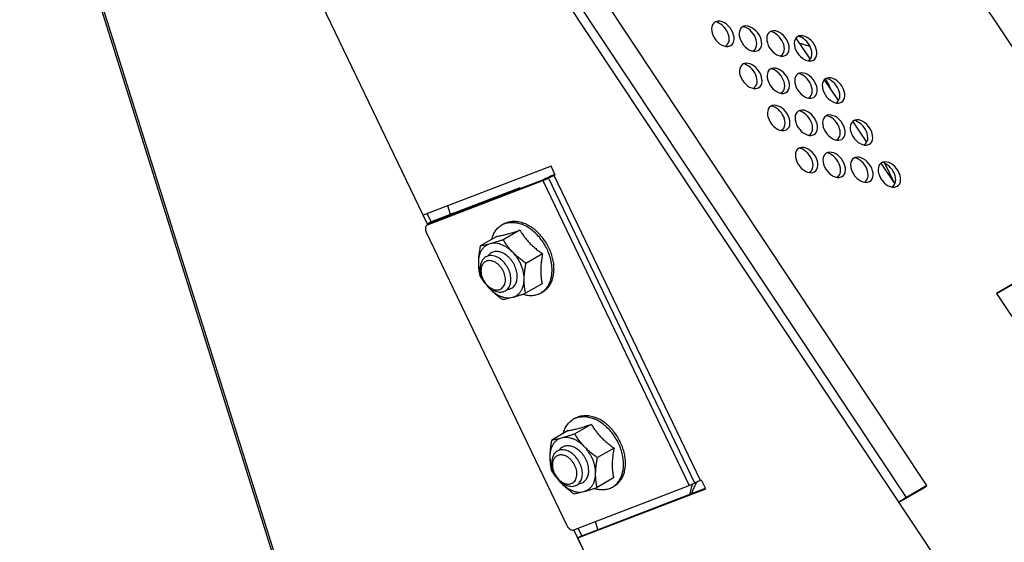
# Model space of a CAD drawing. Header units: inches. Extents: x 0 to 34, y 0 to 22.
# Tile 99 of 175: x 19.4 to 21.7, y 14.8 to 16. Entities that reach past the tile are written whole.
import ezdxf

# ---------------------------------------------------------------- set-up
doc = ezdxf.new("R2010")
doc.units = ezdxf.units.IN
doc.header["$LTSCALE"] = 1.87
doc.header["$MEASUREMENT"] = 0
doc.layers.get('0').update_dxf_attribs({"linetype": 'CONTINUOUS'})
doc.layers.add('3_ALL_AXES', color=7, linetype='CONTINUOUS')
doc.layers.add('7_ALL_FEATURES', color=7, linetype='CONTINUOUS')

msp = doc.modelspace()

# ---------------------------------------------------------------- linework, layer by layer
at = {"color": 7, "linetype": 'Continuous'}
msp.add_line((20.766983, 14.791283), (20.760986, 14.810342), dxfattribs=at)
at = {"layer": '3_ALL_AXES', "color": 7, "linetype": 'Continuous'}
for p, q in [((20.358312, 15.522359), (19.589223, 17.125536)), ((21.078084, 15.94746), (21.084834, 15.949547)), ((21.144134, 15.935881), (21.150884, 15.937968)), ((21.210184, 15.924301), (21.216933, 15.926388)), ((21.276234, 15.912722), (21.282983, 15.914809)), ((21.144999, 15.846764), (21.151749, 15.848851)), ((21.211049, 15.835185), (21.217799, 15.837272)), ((21.277099, 15.823606), (21.283849, 15.825693)), ((21.343149, 15.812026), (21.349899, 15.814113)), ((21.211915, 15.746069), (21.218664, 15.748156)), ((21.277965, 15.734489), (21.284714, 15.736576)), ((21.344014, 15.72291), (21.350764, 15.724997)), ((21.410064, 15.711331), (21.416814, 15.713418)), ((21.454175, 15.667278), (21.476687, 15.621458)), ((21.27883, 15.645373), (21.285579, 15.64746)), ((21.34488, 15.633794), (21.351629, 15.635881)), ((21.41093, 15.622214), (21.417679, 15.624302)), ((21.47698, 15.610635), (21.483729, 15.612722)), ((20.367644, 15.527758), (20.358251, 15.547339)), ((20.367644, 15.527758), (20.358312, 15.522359)), ((20.536696, 15.52016), (20.541362, 15.522859)), ((20.579896, 15.507771), (20.54021, 15.484813)), ((20.52465, 15.492949), (20.484964, 15.469992)), ((20.634244, 15.451146), (20.594557, 15.428188)), ((20.630153, 15.420268), (20.630135, 15.419953)), ((20.633345, 15.3797), (20.593658, 15.356742)), ((20.630582, 15.357859), (20.635248, 15.360558)), ((20.707825, 15.055213), (20.712491, 15.057912)), ((20.695779, 15.028002), (20.656093, 15.005045)), ((20.751025, 15.042823), (20.711339, 15.019866)), ((20.805373, 14.986198), (20.765686, 14.963241)), ((20.801282, 14.95532), (20.801264, 14.955006)), ((20.804474, 14.914752), (20.764787, 14.891795)), ((20.801711, 14.892911), (20.806377, 14.895611)), ((20.787321, 14.628082), (20.709362, 14.790589)), ((20.728098, 14.776385), (20.719444, 14.794426))]:
    msp.add_line(p, q, dxfattribs=at)
for centre, radius, start, end in [((21.198941, 15.795025), 0.135656, 33.126324, 33.606901), ((21.198513, 15.794689), 0.136198, 22.051395, 33.14647), ((20.559425, 15.480869), 0.045391, 113.298859, 120.047987), ((20.344105, 16.211485), 0.742161, 287.405378, 288.204521), ((20.270496, 16.437153), 0.979531, 288.170792, 288.413069), ((20.813575, 15.409723), 0.183725, 174.430467, 176.709738), ((20.825306, 15.408623), 0.195507, 174.323781, 174.443339), ((20.578752, 15.436337), 0.098798, 203.15266, 204.55865), ((20.580194, 15.437016), 0.100392, 204.569034, 215.517026), ((20.627393, 15.482792), 0.166119, 218.445589, 218.931846), ((20.626411, 15.481998), 0.164856, 218.931727, 219.770137), ((20.578945, 15.436146), 0.09887, 215.526991, 216.918295), ((20.624183, 15.480135), 0.161951, 219.767606, 223.828509), ((20.578255, 15.435631), 0.098009, 216.919622, 217.642142), ((20.576598, 15.434327), 0.0959, 217.630111, 223.772624), ((20.607821, 15.3972), 0.045451, 300.052012, 306.824729), ((20.730553, 15.015922), 0.045391, 113.298859, 120.047987), ((20.515234, 15.746538), 0.742161, 287.405378, 288.204521), ((20.441625, 15.972206), 0.979531, 288.170792, 288.413069), ((20.984704, 14.944776), 0.183725, 174.430467, 176.709738), ((20.996434, 14.943676), 0.195507, 174.323781, 174.443339), ((20.749881, 14.97139), 0.098798, 203.15266, 204.55865), ((20.751323, 14.972069), 0.100392, 204.569034, 215.517026), ((20.798522, 15.017845), 0.166119, 218.445589, 218.931846), ((20.79754, 15.017051), 0.164856, 218.931727, 219.770137), ((20.750074, 14.971198), 0.09887, 215.526991, 216.918295), ((20.795312, 15.015187), 0.161951, 219.767606, 223.828509), ((20.749384, 14.970683), 0.098009, 216.919622, 217.642142), ((20.747726, 14.969379), 0.0959, 217.630111, 223.772624), ((20.77895, 14.932253), 0.045451, 300.052012, 306.824729), ((21.185724, 14.843812), 0.2005, 164.375187, 165.270119), ((21.183135, 14.844531), 0.197813, 163.80955, 164.373739)]:
    msp.add_arc(centre, radius, start, end, dxfattribs=at)
for centre, start_param, end_param in [((21.066096, 15.977744), -3.21459596, 2.76157956), ((21.054273, 15.976655), 3.06858935, 5.68022536), ((21.132146, 15.966165), -3.21459596, 2.76157956), ((21.120322, 15.965075), 3.06858935, 5.68022536), ((21.198195, 15.954586), -3.21459596, 2.76157956), ((21.186372, 15.953496), 3.06858935, 5.68022536), ((21.264245, 15.943006), -3.21459596, 2.76157956), ((21.252422, 15.941917), 3.06858935, 5.68022536), ((21.133011, 15.877049), -3.21459596, 2.76157956), ((21.121188, 15.875959), 3.06858935, 5.68022536), ((21.199061, 15.865469), -3.21459596, 2.76157956), ((21.187238, 15.86438), 3.06858935, 5.68022536), ((21.265111, 15.85389), -3.21459596, 2.76157956), ((21.253288, 15.8528), 3.06858935, 5.68022536), ((21.331161, 15.842311), -3.21459596, 2.76157956), ((21.319337, 15.841221), 3.06858935, 5.68022536), ((21.199926, 15.776353), -3.21459596, 2.76157956), ((21.188103, 15.775263), 3.06858935, 5.68022536), ((21.265976, 15.764774), -3.21459596, 2.76157956), ((21.254153, 15.763684), 3.06858935, 5.68022536), ((21.332026, 15.753194), -3.21459596, 2.76157956), ((21.320203, 15.752105), 3.06858935, 5.68022536), ((21.398076, 15.741615), -3.21459596, 2.76157956), ((21.386253, 15.740525), 3.06858935, 5.68022536), ((21.266841, 15.675657), -3.21459596, 2.76157956), ((21.255018, 15.674568), 3.06858935, 5.68022536), ((21.332891, 15.664078), -3.21459596, 2.76157956), ((21.321068, 15.662989), 3.06858935, 5.68022536), ((21.398941, 15.652499), -3.21459596, 2.76157956), ((21.387118, 15.651409), 3.06858935, 5.68022536), ((21.464991, 15.640919), -3.21459596, 2.76157956), ((21.453168, 15.63983), 3.06858935, 5.68022536)]:
    msp.add_ellipse(centre, major_axis=(-0.020106, 0.027302), ratio=0.66017844, start_param=start_param, end_param=end_param, dxfattribs=at)
for points, knots in [([(21.250472, 15.955226), (21.252461, 15.954727), (21.260534, 15.952584), (21.268491, 15.950009), (21.274417, 15.947866)], [0, 0, 0, 0, 0.24551185, 1, 1, 1, 1]), ([(20.512676, 15.48619), (20.513152, 15.488061), (20.51424, 15.491715), (20.516311, 15.496962), (20.518787, 15.501864), (20.521653, 15.506392), (20.524892, 15.510519), (20.528487, 15.514217), (20.532413, 15.517465), (20.535241, 15.519318), (20.536696, 15.52016)], [0, 0, 0, 0, 0.13555201, 0.26730845, 0.39552992, 0.52058293, 0.64294449, 0.76318715, 0.88196701, 1, 1, 1, 1]), ([(20.541364, 15.52286), (20.54303, 15.523824), (20.546504, 15.525547), (20.552032, 15.527464), (20.557843, 15.528704), (20.56389, 15.529259), (20.570124, 15.529125), (20.576496, 15.528305), (20.582955, 15.526807), (20.587218, 15.525388), (20.589348, 15.524576)], [0, 0, 0, 0, 0.11632526, 0.23361226, 0.35277061, 0.47461248, 0.59980897, 0.7288856, 0.86224181, 1, 1, 1, 1]), ([(20.541471, 15.522559), (20.543045, 15.523237), (20.546292, 15.524425), (20.551367, 15.525671), (20.556639, 15.526383), (20.562074, 15.526558), (20.567638, 15.526196), (20.57529, 15.524984), (20.580964, 15.523294), (20.584681, 15.521877)], [0, 0, 0, 0, 0.11607164, 0.23363793, 0.3533503, 0.47577449, 0.60136576, 0.73049488, 1, 1, 1, 1]), ([(20.654651, 15.434112), (20.65363, 15.438919), (20.650948, 15.448521), (20.645236, 15.462442), (20.637922, 15.475754), (20.629193, 15.48811), (20.619277, 15.49919), (20.608425, 15.508707), (20.596919, 15.516412), (20.588772, 15.520316), (20.584681, 15.521877)], [0, 0, 0, 0, 0.12649782, 0.25592092, 0.38657656, 0.51669086, 0.64452511, 0.76849527, 0.88728545, 1, 1, 1, 1]), ([(20.635246, 15.360557), (20.636677, 15.361384), (20.639459, 15.363204), (20.643328, 15.366385), (20.646876, 15.370003), (20.650082, 15.374036), (20.652929, 15.37846), (20.656266, 15.384927), (20.659428, 15.393901), (20.661519, 15.405593), (20.661926, 15.418092), (20.660648, 15.431116), (20.657717, 15.444373), (20.653203, 15.457564), (20.64721, 15.47039), (20.639872, 15.482562), (20.631358, 15.493802), (20.623383, 15.502243), (20.616583, 15.508294), (20.606502, 15.516244), (20.597162, 15.521595), (20.589348, 15.524576)], [0, 0, 0, 0, 0.02457175, 0.04929381, 0.07431057, 0.0997547, 0.12574258, 0.15237178, 0.20778545, 0.266406, 0.32825882, 0.39309039, 0.46042391, 0.52961506, 0.59990507, 0.67047095, 0.74047401, 0.80910762, 0.84269448, 0.87567689, 1, 1, 1, 1]), ([(20.52465, 15.492949), (20.527466, 15.493394), (20.53353, 15.494493), (20.543264, 15.496711), (20.554278, 15.499683), (20.562028, 15.502027), (20.566108, 15.503305)], [0, 0, 0, 0, 0.19995362, 0.43211249, 0.70009083, 1, 1, 1, 1]), ([(20.579896, 15.507771), (20.581528, 15.505107), (20.584929, 15.4998), (20.590459, 15.492024), (20.59652, 15.484434), (20.603141, 15.477102), (20.610299, 15.47009), (20.617926, 15.463426), (20.625929, 15.457106), (20.631448, 15.453104), (20.634244, 15.451146)], [0, 0, 0, 0, 0.11846341, 0.23897815, 0.36171366, 0.48662119, 0.61339186, 0.74153585, 0.87054144, 1, 1, 1, 1]), ([(20.508697, 15.475152), (20.506632, 15.474598), (20.502607, 15.473118), (20.497087, 15.469797), (20.492237, 15.465457), (20.488147, 15.460185), (20.484884, 15.454079), (20.482495, 15.44725), (20.481016, 15.439818), (20.480658, 15.434658), (20.480625, 15.432019)], [0, 0, 0, 0, 0.11583856, 0.23083346, 0.34704475, 0.4664253, 0.59055712, 0.72054299, 0.85699849, 1, 1, 1, 1]), ([(20.508697, 15.475152), (20.504419, 15.474005), (20.498251, 15.472484), (20.49031, 15.470887), (20.486693, 15.470265), (20.484964, 15.469992)], [0, 0, 0, 0, 0.54689926, 0.78385869, 1, 1, 1, 1]), ([(20.54021, 15.484813), (20.537417, 15.483884), (20.531926, 15.482081), (20.523848, 15.479527), (20.516144, 15.477213), (20.511128, 15.475805), (20.508697, 15.475152)], [0, 0, 0, 0, 0.26790915, 0.525909, 0.77094613, 1, 1, 1, 1]), ([(20.563494, 15.454251), (20.561467, 15.456363), (20.557272, 15.460336), (20.550529, 15.465538), (20.543523, 15.469818), (20.536373, 15.473102), (20.529196, 15.475332), (20.522111, 15.476467), (20.515239, 15.476479), (20.510812, 15.47572), (20.508697, 15.475152)], [0, 0, 0, 0, 0.14309313, 0.28190228, 0.4155596, 0.54351899, 0.66554514, 0.78180683, 0.89293791, 1, 1, 1, 1]), ([(20.563494, 15.454251), (20.561213, 15.456627), (20.556833, 15.461477), (20.550772, 15.469066), (20.545242, 15.476842), (20.541841, 15.48215), (20.54021, 15.484813)], [0, 0, 0, 0, 0.2566855, 0.5089036, 0.75655988, 1, 1, 1, 1]), ([(20.484964, 15.469992), (20.484341, 15.466767), (20.483195, 15.460348), (20.481838, 15.450758), (20.48093, 15.441327), (20.480663, 15.435092), (20.480625, 15.432019)], [0, 0, 0, 0, 0.25752072, 0.51104376, 0.75906006, 1, 1, 1, 1]), ([(20.590218, 15.390215), (20.590253, 15.392969), (20.58999, 15.398588), (20.588678, 15.407054), (20.586461, 15.415586), (20.58338, 15.424041), (20.579485, 15.432275), (20.574843, 15.440151), (20.569533, 15.447534), (20.565567, 15.452091), (20.563494, 15.454251)], [0, 0, 0, 0, 0.11631733, 0.23697082, 0.36117655, 0.48801913, 0.6164454, 0.74533306, 0.87356259, 1, 1, 1, 1]), ([(20.594557, 15.428188), (20.591761, 15.430146), (20.586242, 15.434148), (20.57824, 15.440468), (20.570613, 15.447132), (20.565808, 15.451839), (20.563494, 15.454251)], [0, 0, 0, 0, 0.25216935, 0.50345694, 0.75306428, 1, 1, 1, 1]), ([(20.634244, 15.451146), (20.633495, 15.447269), (20.632142, 15.439567), (20.63114, 15.43181), (20.630757, 15.42796)], [0, 0, 0, 0, 0.50508255, 1, 1, 1, 1]), ([(20.480625, 15.432019), (20.480587, 15.429051), (20.480684, 15.423223), (20.481353, 15.414666), (20.482482, 15.406467), (20.483503, 15.401147), (20.484065, 15.398546)], [0, 0, 0, 0, 0.26405884, 0.51827527, 0.76319104, 1, 1, 1, 1]), ([(20.480625, 15.432019), (20.480589, 15.429198), (20.480866, 15.423442), (20.482244, 15.414773), (20.484566, 15.406041), (20.4867, 15.400322), (20.487911, 15.397492)], [0, 0, 0, 0, 0.23819173, 0.48542895, 0.74002791, 1, 1, 1, 1]), ([(20.590218, 15.390215), (20.590257, 15.393288), (20.590523, 15.399524), (20.591431, 15.408955), (20.592789, 15.418544), (20.593934, 15.424963), (20.594557, 15.428188)], [0, 0, 0, 0, 0.24093996, 0.48895625, 0.74247928, 1, 1, 1, 1]), ([(20.635063, 15.360818), (20.636212, 15.361678), (20.638442, 15.363517), (20.641537, 15.366591), (20.644381, 15.369977), (20.647855, 15.374936), (20.651503, 15.381882), (20.654651, 15.391095), (20.656574, 15.401115), (20.657244, 15.411771), (20.656655, 15.422882), (20.65545, 15.430352), (20.654651, 15.434112)], [0, 0, 0, 0, 0.05385424, 0.1082486, 0.16340094, 0.21950809, 0.33514635, 0.45628457, 0.58345637, 0.71673856, 0.85580633, 1, 1, 1, 1]), ([(20.630135, 15.419953), (20.629938, 15.416361), (20.629778, 15.409312), (20.63029, 15.398979), (20.631487, 15.389141), (20.632677, 15.382791), (20.633345, 15.3797)], [0, 0, 0, 0, 0.26651588, 0.52171742, 0.7657327, 1, 1, 1, 1]), ([(20.484065, 15.398546), (20.486063, 15.395285), (20.490266, 15.388791), (20.49486, 15.382564), (20.497289, 15.379504)], [0, 0, 0, 0, 0.49466522, 1, 1, 1, 1]), ([(20.562146, 15.347081), (20.564211, 15.347635), (20.568236, 15.349116), (20.573756, 15.352436), (20.578606, 15.356776), (20.582695, 15.362049), (20.585959, 15.368155), (20.588348, 15.374984), (20.589826, 15.382416), (20.590185, 15.387576), (20.590218, 15.390215)], [0, 0, 0, 0, 0.11583856, 0.23083346, 0.34704475, 0.4664253, 0.59055712, 0.72054299, 0.85699849, 1, 1, 1, 1]), ([(20.593658, 15.356742), (20.593097, 15.359344), (20.592075, 15.364663), (20.590946, 15.372862), (20.590277, 15.381419), (20.590181, 15.387247), (20.590218, 15.390215)], [0, 0, 0, 0, 0.23680897, 0.48172475, 0.73594118, 1, 1, 1, 1]), ([(20.507349, 15.367983), (20.509664, 15.365572), (20.514469, 15.360865), (20.522095, 15.354201), (20.530098, 15.347881), (20.535617, 15.343879), (20.538413, 15.341921)], [0, 0, 0, 0, 0.24693611, 0.49654356, 0.74783102, 1, 1, 1, 1]), ([(20.507349, 15.367983), (20.509376, 15.365871), (20.513571, 15.361897), (20.520314, 15.356696), (20.52732, 15.352416), (20.53447, 15.349132), (20.541647, 15.346901), (20.548732, 15.345767), (20.555603, 15.345755), (20.56003, 15.346514), (20.562146, 15.347081)], [0, 0, 0, 0, 0.14309313, 0.28190228, 0.4155596, 0.54351899, 0.66554514, 0.78180683, 0.89293791, 1, 1, 1, 1]), ([(20.562146, 15.347081), (20.564577, 15.347733), (20.569593, 15.349141), (20.577297, 15.351456), (20.585375, 15.35401), (20.590865, 15.355812), (20.593658, 15.356742)], [0, 0, 0, 0, 0.22905389, 0.47409102, 0.73209086, 1, 1, 1, 1]), ([(20.587403, 15.354488), (20.589337, 15.353894), (20.593197, 15.352879), (20.599015, 15.351891), (20.604737, 15.351465), (20.610325, 15.351605), (20.615745, 15.352312), (20.620959, 15.35358), (20.625932, 15.355404), (20.62907, 15.356984), (20.630582, 15.357859)], [0, 0, 0, 0, 0.13618534, 0.26836049, 0.396795, 0.52187885, 0.64409381, 0.76404218, 0.88242217, 1, 1, 1, 1]), ([(20.538413, 15.341921), (20.540142, 15.342194), (20.543759, 15.342816), (20.5517, 15.344413), (20.557868, 15.345934), (20.562146, 15.347081)], [0, 0, 0, 0, 0.21614131, 0.45310076, 1, 1, 1, 1]), ([(20.683805, 15.021243), (20.684281, 15.023114), (20.685369, 15.026768), (20.68744, 15.032015), (20.689916, 15.036917), (20.692782, 15.041445), (20.696021, 15.045571), (20.699615, 15.04927), (20.703542, 15.052517), (20.70637, 15.054371), (20.707825, 15.055213)], [0, 0, 0, 0, 0.13555201, 0.26730845, 0.39552992, 0.52058293, 0.64294449, 0.76318715, 0.88196701, 1, 1, 1, 1]), ([(20.712493, 15.057913), (20.714159, 15.058877), (20.717633, 15.0606), (20.723161, 15.062517), (20.728972, 15.063757), (20.735019, 15.064311), (20.741253, 15.064178), (20.747625, 15.063358), (20.754084, 15.06186), (20.758347, 15.060441), (20.760476, 15.059628)], [0, 0, 0, 0, 0.11632526, 0.23361226, 0.35277061, 0.47461248, 0.59980897, 0.7288856, 0.86224181, 1, 1, 1, 1]), ([(20.7126, 15.057611), (20.714174, 15.058289), (20.717421, 15.059477), (20.722496, 15.060723), (20.727768, 15.061436), (20.733203, 15.061611), (20.738767, 15.061249), (20.746419, 15.060036), (20.752093, 15.058347), (20.75581, 15.056929)], [0, 0, 0, 0, 0.11607164, 0.23363793, 0.3533503, 0.47577449, 0.60136576, 0.73049488, 1, 1, 1, 1]), ([(20.82578, 14.969165), (20.824759, 14.973971), (20.822077, 14.983574), (20.816365, 14.997495), (20.809051, 15.010807), (20.800322, 15.023163), (20.790406, 15.034242), (20.779554, 15.043759), (20.768048, 15.051465), (20.759901, 15.055369), (20.75581, 15.056929)], [0, 0, 0, 0, 0.12649782, 0.25592092, 0.38657656, 0.51669086, 0.64452511, 0.76849527, 0.88728545, 1, 1, 1, 1]), ([(20.806375, 14.895609), (20.807806, 14.896437), (20.810588, 14.898257), (20.814456, 14.901438), (20.818005, 14.905056), (20.821211, 14.909089), (20.824058, 14.913512), (20.827395, 14.919979), (20.830557, 14.928953), (20.832648, 14.940645), (20.833055, 14.953145), (20.831777, 14.966169), (20.828846, 14.979426), (20.824332, 14.992616), (20.818338, 15.005443), (20.811001, 15.017615), (20.802487, 15.028855), (20.794512, 15.037295), (20.787712, 15.043346), (20.777631, 15.051297), (20.768291, 15.056648), (20.760476, 15.059628)], [0, 0, 0, 0, 0.02457175, 0.04929381, 0.07431057, 0.0997547, 0.12574258, 0.15237178, 0.20778545, 0.266406, 0.32825882, 0.39309039, 0.46042391, 0.52961506, 0.59990507, 0.67047095, 0.74047401, 0.80910762, 0.84269448, 0.87567689, 1, 1, 1, 1]), ([(20.695779, 15.028002), (20.698595, 15.028446), (20.704659, 15.029546), (20.714393, 15.031763), (20.725407, 15.034736), (20.733157, 15.03708), (20.737237, 15.038358)], [0, 0, 0, 0, 0.19995362, 0.43211249, 0.70009083, 1, 1, 1, 1]), ([(20.751025, 15.042823), (20.752657, 15.04016), (20.756058, 15.034852), (20.761588, 15.027076), (20.767649, 15.019486), (20.77427, 15.012155), (20.781428, 15.005142), (20.789055, 14.998479), (20.797058, 14.992158), (20.802576, 14.988156), (20.805373, 14.986198)], [0, 0, 0, 0, 0.11846341, 0.23897815, 0.36171366, 0.48662119, 0.61339186, 0.74153585, 0.87054144, 1, 1, 1, 1]), ([(20.679826, 15.010205), (20.677761, 15.009651), (20.673735, 15.008171), (20.668215, 15.00485), (20.663366, 15.00051), (20.659276, 14.995237), (20.656013, 14.989132), (20.653624, 14.982303), (20.652145, 14.97487), (20.651787, 14.96971), (20.651754, 14.967071)], [0, 0, 0, 0, 0.11583856, 0.23083346, 0.34704475, 0.4664253, 0.59055712, 0.72054299, 0.85699849, 1, 1, 1, 1]), ([(20.656093, 15.005045), (20.65547, 15.001819), (20.654324, 14.995401), (20.652967, 14.985811), (20.652059, 14.97638), (20.651792, 14.970145), (20.651754, 14.967071)], [0, 0, 0, 0, 0.25752072, 0.51104376, 0.75906006, 1, 1, 1, 1]), ([(20.679826, 15.010205), (20.675548, 15.009057), (20.66938, 15.007537), (20.661439, 15.00594), (20.657822, 15.005317), (20.656093, 15.005045)], [0, 0, 0, 0, 0.54689926, 0.78385869, 1, 1, 1, 1]), ([(20.711339, 15.019866), (20.708546, 15.018936), (20.703055, 15.017134), (20.694977, 15.01458), (20.687273, 15.012265), (20.682257, 15.010857), (20.679826, 15.010205)], [0, 0, 0, 0, 0.26790915, 0.525909, 0.77094613, 1, 1, 1, 1]), ([(20.734622, 14.989303), (20.732595, 14.991415), (20.728401, 14.995389), (20.721657, 15.000591), (20.714652, 15.00487), (20.707502, 15.008155), (20.700325, 15.010385), (20.69324, 15.011519), (20.686368, 15.011531), (20.681941, 15.010773), (20.679826, 15.010205)], [0, 0, 0, 0, 0.14309313, 0.28190228, 0.4155596, 0.54351899, 0.66554514, 0.78180683, 0.89293791, 1, 1, 1, 1]), ([(20.734622, 14.989303), (20.732342, 14.991679), (20.727962, 14.996529), (20.721901, 15.004119), (20.716371, 15.011895), (20.71297, 15.017202), (20.711339, 15.019866)], [0, 0, 0, 0, 0.2566855, 0.5089036, 0.75655988, 1, 1, 1, 1]), ([(20.761347, 14.925268), (20.761381, 14.928022), (20.761119, 14.933641), (20.759807, 14.942106), (20.75759, 14.950639), (20.754509, 14.959094), (20.750614, 14.967328), (20.745972, 14.975204), (20.740662, 14.982587), (20.736696, 14.987143), (20.734622, 14.989303)], [0, 0, 0, 0, 0.11631733, 0.23697082, 0.36117655, 0.48801913, 0.6164454, 0.74533306, 0.87356259, 1, 1, 1, 1]), ([(20.765686, 14.963241), (20.76289, 14.965199), (20.757371, 14.969201), (20.749369, 14.975521), (20.741742, 14.982185), (20.736937, 14.986892), (20.734622, 14.989303)], [0, 0, 0, 0, 0.25216935, 0.50345694, 0.75306428, 1, 1, 1, 1]), ([(20.805373, 14.986198), (20.804624, 14.982322), (20.803271, 14.97462), (20.802269, 14.966863), (20.801886, 14.963013)], [0, 0, 0, 0, 0.50508255, 1, 1, 1, 1]), ([(20.651754, 14.967071), (20.651716, 14.964104), (20.651813, 14.958275), (20.652482, 14.949718), (20.653611, 14.94152), (20.654632, 14.9362), (20.655194, 14.933599)], [0, 0, 0, 0, 0.26405884, 0.51827527, 0.76319104, 1, 1, 1, 1]), ([(20.651754, 14.967071), (20.651718, 14.964251), (20.651995, 14.958495), (20.653372, 14.949825), (20.655694, 14.941093), (20.657829, 14.935375), (20.65904, 14.932544)], [0, 0, 0, 0, 0.23819173, 0.48542895, 0.74002791, 1, 1, 1, 1]), ([(20.761347, 14.925268), (20.761385, 14.928341), (20.761652, 14.934576), (20.76256, 14.944007), (20.763917, 14.953597), (20.765063, 14.960016), (20.765686, 14.963241)], [0, 0, 0, 0, 0.24093996, 0.48895625, 0.74247928, 1, 1, 1, 1]), ([(20.801264, 14.955006), (20.801067, 14.951413), (20.800907, 14.944365), (20.801418, 14.934031), (20.802615, 14.924194), (20.803806, 14.917844), (20.804474, 14.914752)], [0, 0, 0, 0, 0.26651588, 0.52171742, 0.7657327, 1, 1, 1, 1]), ([(20.806192, 14.89587), (20.807341, 14.896731), (20.809571, 14.89857), (20.812666, 14.901644), (20.81551, 14.90503), (20.818984, 14.909989), (20.822632, 14.916935), (20.82578, 14.926148), (20.827703, 14.936168), (20.828373, 14.946824), (20.827784, 14.957934), (20.826579, 14.965405), (20.82578, 14.969165)], [0, 0, 0, 0, 0.05385424, 0.1082486, 0.16340094, 0.21950809, 0.33514635, 0.45628457, 0.58345637, 0.71673856, 0.85580633, 1, 1, 1, 1]), ([(20.655194, 14.933599), (20.657192, 14.930337), (20.661395, 14.923843), (20.665989, 14.917617), (20.668418, 14.914557)], [0, 0, 0, 0, 0.49466522, 1, 1, 1, 1]), ([(20.733275, 14.882134), (20.735339, 14.882688), (20.739365, 14.884168), (20.744885, 14.887489), (20.749734, 14.891829), (20.753824, 14.897102), (20.757088, 14.903207), (20.759477, 14.910036), (20.760955, 14.917469), (20.761314, 14.922629), (20.761347, 14.925268)], [0, 0, 0, 0, 0.11583856, 0.23083346, 0.34704475, 0.4664253, 0.59055712, 0.72054299, 0.85699849, 1, 1, 1, 1]), ([(20.764787, 14.891795), (20.764225, 14.894396), (20.763204, 14.899716), (20.762075, 14.907915), (20.761406, 14.916471), (20.761309, 14.9223), (20.761347, 14.925268)], [0, 0, 0, 0, 0.23680897, 0.48172475, 0.73594118, 1, 1, 1, 1]), ([(20.678478, 14.903036), (20.680793, 14.900624), (20.685597, 14.895917), (20.693224, 14.889254), (20.701227, 14.882934), (20.706745, 14.878932), (20.709541, 14.876974)], [0, 0, 0, 0, 0.24693611, 0.49654356, 0.74783102, 1, 1, 1, 1]), ([(20.678478, 14.903036), (20.680505, 14.900924), (20.6847, 14.89695), (20.691443, 14.891749), (20.698449, 14.887469), (20.705599, 14.884184), (20.712776, 14.881954), (20.719861, 14.88082), (20.726732, 14.880808), (20.731159, 14.881566), (20.733275, 14.882134)], [0, 0, 0, 0, 0.14309313, 0.28190228, 0.4155596, 0.54351899, 0.66554514, 0.78180683, 0.89293791, 1, 1, 1, 1]), ([(20.709541, 14.876974), (20.711271, 14.877246), (20.714888, 14.877869), (20.722829, 14.879465), (20.728996, 14.880986), (20.733275, 14.882134)], [0, 0, 0, 0, 0.21614131, 0.45310076, 1, 1, 1, 1]), ([(20.733275, 14.882134), (20.735705, 14.882786), (20.740721, 14.884194), (20.748426, 14.886509), (20.756503, 14.889063), (20.761994, 14.890865), (20.764787, 14.891795)], [0, 0, 0, 0, 0.22905389, 0.47409102, 0.73209086, 1, 1, 1, 1]), ([(20.758532, 14.88954), (20.760465, 14.888946), (20.764326, 14.887932), (20.770144, 14.886944), (20.775866, 14.886518), (20.781454, 14.886658), (20.786874, 14.887364), (20.792088, 14.888633), (20.797061, 14.890457), (20.800199, 14.892037), (20.801711, 14.892911)], [0, 0, 0, 0, 0.13618534, 0.26836049, 0.396795, 0.52187885, 0.64409381, 0.76404218, 0.88242217, 1, 1, 1, 1]), ([(20.987748, 14.875875), (20.988019, 14.877465), (20.989167, 14.883812), (20.990583, 14.890112), (20.991814, 14.894791)], [0, 0, 0, 0, 0.24990865, 1, 1, 1, 1])]:
    msp.add_open_spline(points, degree=3, knots=knots, dxfattribs=at)
at = {"layer": '3_ALL_AXES', "color": 4, "linetype": 'Continuous'}
msp.add_open_spline([(20.421289, 15.54832), (20.421153, 15.548287), (20.420882, 15.548222), (20.420543, 15.54814), (20.420306, 15.548084), (20.42017, 15.548049), (20.419965, 15.547986), (20.419657, 15.547896), (20.419349, 15.547802), (20.419144, 15.547744), (20.419007, 15.547696), (20.418765, 15.54761), (20.41849, 15.547513), (20.418214, 15.547414), (20.418007, 15.547345), (20.417799, 15.547256), (20.417522, 15.547144), (20.417244, 15.547029), (20.417002, 15.54693), (20.416863, 15.546872), (20.416654, 15.546773), (20.41641, 15.546661), (20.416132, 15.546531), (20.415957, 15.54645), (20.415836, 15.546394), (20.415765, 15.546361), (20.415688, 15.54632), (20.415594, 15.546271), (20.415367, 15.546152), (20.415026, 15.545975), (20.414724, 15.545817), (20.414572, 15.545738)], degree=3, knots=[0, 0, 0, 0, 0.0625, 0.125, 0.15625, 0.171875, 0.1875, 0.25, 0.3125, 0.328125, 0.34375, 0.375, 0.4375, 0.46875, 0.5, 0.53125, 0.5625, 0.625, 0.65625, 0.671875, 0.6875, 0.75, 0.78125, 0.8125, 0.828125, 0.8359375, 0.84375, 0.859375, 0.875, 0.9375, 1, 1, 1, 1], dxfattribs=at)
at = {"layer": '7_ALL_FEATURES', "color": 7, "linetype": 'Continuous'}
for p, q in [((20.348179, 15.54348), (19.589223, 17.125536)), ((21.554895, 14.896528), (20.174063, 16.974435)), ((21.970014, 14.131452), (20.107413, 16.934336)), ((21.505899, 14.868186), (20.125068, 16.946093)), ((22.032213, 15.536524), (21.150623, 16.863161)), ((20.114003, 14.332716), (19.381933, 16.659184)), ((20.140235, 14.264269), (19.386909, 16.658288)), ((21.275497, 15.918261), (21.242058, 15.967592)), ((21.343197, 15.818387), (21.309758, 15.867718)), ((21.410755, 15.718724), (21.377136, 15.76832)), ((20.654488, 15.660837), (20.348179, 15.54348)), ((20.664621, 15.639716), (20.654488, 15.660837)), ((21.478142, 15.619312), (21.444971, 15.668247)), ((20.651196, 15.635484), (20.641754, 15.631064)), ((20.663969, 15.641286), (20.655978, 15.637802)), ((20.662073, 15.63874), (20.664621, 15.639716)), ((21.012395, 14.908488), (20.662073, 15.63874)), ((20.637763, 15.629426), (20.358312, 15.522359)), ((20.358781, 15.520716), (20.635206, 15.626623)), ((20.635206, 15.626623), (20.985528, 14.896372)), ((20.641754, 15.631064), (20.637763, 15.629426)), ((20.998961, 14.90243), (20.648639, 15.632682)), ((20.57185, 15.605996), (20.367644, 15.527758)), ((20.562518, 15.600597), (20.57185, 15.605996)), ((20.413657, 15.545387), (20.407344, 15.566148)), ((20.358781, 15.520716), (20.357713, 15.520191)), ((20.36707, 15.525617), (20.357738, 15.520218)), ((20.368114, 15.526114), (20.358781, 15.520716)), ((20.367045, 15.52559), (20.368114, 15.526114)), ((22.032213, 15.536524), (21.721131, 15.356573)), ((22.023891, 15.530167), (21.7218, 15.355417)), ((20.692834, 14.800191), (20.355447, 15.503479)), ((21.721131, 15.356573), (22.135381, 14.733201)), ((21.012395, 14.908488), (21.008404, 14.90685)), ((21.012395, 14.908488), (21.014943, 14.909464)), ((21.025075, 14.888343), (21.014943, 14.909464)), ((20.709103, 14.790464), (20.985528, 14.896372)), ((20.718766, 14.770986), (21.025075, 14.888343)), ((20.728098, 14.776385), (21.024466, 14.889933)), ((21.488244, 14.85643), (21.546572, 14.890171)), ((21.554895, 14.896528), (21.505899, 14.868186)), ((21.546572, 14.890171), (21.554895, 14.896528)), ((20.728098, 14.776385), (20.718766, 14.770986)), ((20.787321, 14.628082), (20.718766, 14.770986))]:
    msp.add_line(p, q, dxfattribs=at)
for centre, radius, start, end in [((20.738967, 15.460495), 0.195767, 115.082236, 116.637338), ((20.594225, 15.547523), 0.062607, 102.453554, 110.939834), ((20.536644, 15.412424), 0.050205, 196.93923, 199.7199), ((20.539627, 15.413551), 0.053394, 199.777907, 220.321946), ((20.537373, 15.411702), 0.050479, 220.378532, 223.118049), ((20.707773, 14.947476), 0.050205, 196.93923, 199.7199), ((20.710756, 14.948603), 0.053394, 199.777907, 220.321946), ((20.708501, 14.946755), 0.050479, 220.378532, 223.118049), ((21.081293, 14.73883), 0.183149, 113.451964, 116.713906), ((21.138852, 14.82422), 0.157233, 149.350104, 150.722052), ((21.151479, 14.817784), 0.171415, 156.581389, 159.714757), ((21.149436, 14.81866), 0.169192, 154.737896, 156.578847), ((21.14595, 14.820325), 0.165329, 150.747575, 154.743979)]:
    msp.add_arc(centre, radius, start, end, dxfattribs=at)
for points, knots in [([(20.648639, 15.632682), (20.651004, 15.633868), (20.655441, 15.63598), (20.659955, 15.637928), (20.662073, 15.63874)], [0, 0, 0, 0, 0.5384848, 1, 1, 1, 1]), ([(20.635206, 15.626623), (20.637324, 15.627435), (20.641838, 15.629383), (20.646275, 15.631495), (20.648639, 15.632682)], [0, 0, 0, 0, 0.46152209, 1, 1, 1, 1]), ([(20.357708, 15.520199), (20.35669, 15.519602), (20.354852, 15.517785), (20.353991, 15.515387), (20.353744, 15.514112)], [0, 0, 0, 0, 0.47612064, 1, 1, 1, 1]), ([(20.353744, 15.514112), (20.353585, 15.513287), (20.353264, 15.509659), (20.354242, 15.505989), (20.355447, 15.503479)], [0, 0, 0, 0, 0.2317779, 1, 1, 1, 1]), ([(20.522333, 15.444678), (20.52024, 15.445476), (20.51604, 15.446682), (20.509683, 15.447198), (20.503671, 15.446314), (20.50001, 15.444784), (20.49834, 15.443819)], [0, 0, 0, 0, 0.27109996, 0.52558785, 0.76649295, 1, 1, 1, 1]), ([(20.519898, 15.456414), (20.51832, 15.456196), (20.515225, 15.455476), (20.510898, 15.453521), (20.507045, 15.450747), (20.504878, 15.448424), (20.503901, 15.447165)], [0, 0, 0, 0, 0.25244673, 0.50001167, 0.74757195, 1, 1, 1, 1]), ([(20.535964, 15.454277), (20.534615, 15.454792), (20.531913, 15.455663), (20.527816, 15.456478), (20.523804, 15.456762), (20.521175, 15.456592), (20.519898, 15.456414)], [0, 0, 0, 0, 0.2646746, 0.51905629, 0.76369946, 1, 1, 1, 1]), ([(20.566942, 15.375068), (20.567932, 15.376344), (20.569721, 15.379144), (20.571717, 15.383834), (20.573049, 15.389011), (20.573698, 15.394578), (20.573654, 15.400438), (20.572921, 15.406486), (20.571513, 15.412615), (20.569455, 15.418715), (20.566785, 15.424677), (20.563551, 15.430395), (20.559811, 15.435766), (20.555632, 15.440694), (20.551086, 15.445092), (20.544786, 15.450034), (20.539556, 15.452907), (20.535964, 15.454277)], [0, 0, 0, 0, 0.05063389, 0.10358951, 0.15922969, 0.21768724, 0.27888708, 0.34257784, 0.40836592, 0.47574885, 0.54414702, 0.61293391, 0.68146561, 0.7491093, 0.81527463, 0.87943621, 1, 1, 1, 1]), ([(20.49834, 15.443819), (20.496791, 15.442923), (20.493858, 15.440721), (20.490273, 15.436419), (20.487565, 15.43123), (20.485795, 15.42531), (20.484997, 15.418816), (20.485251, 15.409439), (20.486923, 15.40235), (20.488571, 15.39775)], [0, 0, 0, 0, 0.10551487, 0.21394128, 0.32768448, 0.44829538, 0.57642417, 0.71186481, 1, 1, 1, 1]), ([(20.516396, 15.433017), (20.515228, 15.433462), (20.512888, 15.434198), (20.509338, 15.434821), (20.505879, 15.434919), (20.502566, 15.434488), (20.499451, 15.433533), (20.496584, 15.432067), (20.49401, 15.430115), (20.491774, 15.427705), (20.489905, 15.424882), (20.4879, 15.420534), (20.486499, 15.414246), (20.486599, 15.406094), (20.487772, 15.400569), (20.488617, 15.397796)], [0, 0, 0, 0, 0.06449845, 0.12629638, 0.1854783, 0.24248528, 0.29800734, 0.35286008, 0.40789521, 0.46395547, 0.52177916, 0.5819473, 0.71038042, 0.85034107, 1, 1, 1, 1]), ([(20.515562, 15.366723), (20.517411, 15.366018), (20.521127, 15.364985), (20.526744, 15.364719), (20.531986, 15.365843), (20.53661, 15.368332), (20.540398, 15.372071), (20.543195, 15.376874), (20.544916, 15.382527), (20.545523, 15.388811), (20.545009, 15.395494), (20.543399, 15.402332), (20.540756, 15.409073), (20.537181, 15.415464), (20.532803, 15.421273), (20.526309, 15.427757), (20.520479, 15.431459), (20.516396, 15.433017)], [0, 0, 0, 0, 0.05909738, 0.11423441, 0.16634861, 0.21723817, 0.26893758, 0.32328251, 0.38150204, 0.44406313, 0.51074806, 0.58080637, 0.65309971, 0.72627011, 0.79887073, 0.86949579, 1, 1, 1, 1]), ([(20.545283, 15.362669), (20.546716, 15.363498), (20.549439, 15.365504), (20.55284, 15.369377), (20.555502, 15.37403), (20.558064, 15.3813), (20.558814, 15.38949), (20.557982, 15.397947), (20.556007, 15.406883), (20.551573, 15.417783), (20.544965, 15.427567), (20.538587, 15.434319), (20.531901, 15.439945), (20.52624, 15.443187), (20.522333, 15.444678)], [0, 0, 0, 0, 0.0492686, 0.09970968, 0.15231778, 0.20778293, 0.32805467, 0.39294899, 0.460346, 0.59975431, 0.74026011, 0.80894856, 0.87554943, 1, 1, 1, 1]), ([(20.500477, 15.377168), (20.501529, 15.375931), (20.505767, 15.371313), (20.510732, 15.367337), (20.514735, 15.364983)], [0, 0, 0, 0, 0.25907425, 1, 1, 1, 1]), ([(20.500526, 15.3772), (20.501634, 15.376016), (20.506039, 15.371748), (20.511344, 15.368332), (20.515562, 15.366723)], [0, 0, 0, 0, 0.26431277, 1, 1, 1, 1]), ([(20.514735, 15.364983), (20.515272, 15.364668), (20.517389, 15.363478), (20.519602, 15.362454), (20.52129, 15.36181)], [0, 0, 0, 0, 0.25617953, 1, 1, 1, 1]), ([(20.52129, 15.36181), (20.523383, 15.361012), (20.527583, 15.359806), (20.53394, 15.35929), (20.539952, 15.360174), (20.543613, 15.361704), (20.545283, 15.362669)], [0, 0, 0, 0, 0.27109996, 0.52558785, 0.76649295, 1, 1, 1, 1]), ([(20.550945, 15.365819), (20.552523, 15.366038), (20.555618, 15.366758), (20.559945, 15.368713), (20.563797, 15.371487), (20.565965, 15.37381), (20.566942, 15.375068)], [0, 0, 0, 0, 0.25244673, 0.50001167, 0.74757195, 1, 1, 1, 1]), ([(20.669469, 14.978871), (20.66792, 14.977976), (20.664987, 14.975774), (20.661402, 14.971471), (20.658694, 14.966282), (20.656924, 14.960363), (20.656126, 14.953868), (20.65638, 14.944492), (20.658052, 14.937402), (20.6597, 14.932803)], [0, 0, 0, 0, 0.10551487, 0.21394128, 0.32768448, 0.44829538, 0.57642417, 0.71186481, 1, 1, 1, 1]), ([(20.693462, 14.97973), (20.691369, 14.980528), (20.687169, 14.981735), (20.680812, 14.98225), (20.6748, 14.981367), (20.671139, 14.979837), (20.669469, 14.978871)], [0, 0, 0, 0, 0.27109996, 0.52558785, 0.76649295, 1, 1, 1, 1]), ([(20.691027, 14.991467), (20.689449, 14.991248), (20.686354, 14.990529), (20.682027, 14.988574), (20.678174, 14.985799), (20.676006, 14.983476), (20.67503, 14.982218)], [0, 0, 0, 0, 0.25244673, 0.50001167, 0.74757195, 1, 1, 1, 1]), ([(20.707093, 14.98933), (20.705744, 14.989844), (20.703042, 14.990716), (20.698945, 14.99153), (20.694932, 14.991815), (20.692304, 14.991644), (20.691027, 14.991467)], [0, 0, 0, 0, 0.2646746, 0.51905629, 0.76369946, 1, 1, 1, 1]), ([(20.716412, 14.897722), (20.717845, 14.898551), (20.720568, 14.900557), (20.723969, 14.90443), (20.726631, 14.909083), (20.729192, 14.916352), (20.729943, 14.924542), (20.729111, 14.933), (20.727136, 14.941936), (20.722702, 14.952836), (20.716094, 14.96262), (20.709716, 14.969372), (20.70303, 14.974998), (20.697369, 14.97824), (20.693462, 14.97973)], [0, 0, 0, 0, 0.0492686, 0.09970968, 0.15231778, 0.20778293, 0.32805467, 0.39294899, 0.460346, 0.59975431, 0.74026011, 0.80894856, 0.87554943, 1, 1, 1, 1]), ([(20.738071, 14.910121), (20.739061, 14.911396), (20.74085, 14.914197), (20.742846, 14.918887), (20.744178, 14.924063), (20.744827, 14.929631), (20.744783, 14.935491), (20.74405, 14.941539), (20.742641, 14.947667), (20.740584, 14.953767), (20.737914, 14.95973), (20.73468, 14.965448), (20.73094, 14.970819), (20.726761, 14.975747), (20.722214, 14.980145), (20.715914, 14.985087), (20.710685, 14.987959), (20.707093, 14.98933)], [0, 0, 0, 0, 0.05063389, 0.10358951, 0.15922969, 0.21768724, 0.27888708, 0.34257784, 0.40836592, 0.47574885, 0.54414702, 0.61293391, 0.68146561, 0.7491093, 0.81527463, 0.87943621, 1, 1, 1, 1]), ([(20.687525, 14.96807), (20.686357, 14.968515), (20.684017, 14.969251), (20.680467, 14.969873), (20.677008, 14.969972), (20.673695, 14.969541), (20.67058, 14.968586), (20.667713, 14.967119), (20.665139, 14.965167), (20.662903, 14.962758), (20.661034, 14.959935), (20.659028, 14.955586), (20.657628, 14.949299), (20.657728, 14.941147), (20.658901, 14.935622), (20.659746, 14.932849)], [0, 0, 0, 0, 0.06449845, 0.12629638, 0.1854783, 0.24248528, 0.29800734, 0.35286008, 0.40789521, 0.46395547, 0.52177916, 0.5819473, 0.71038042, 0.85034107, 1, 1, 1, 1]), ([(20.686691, 14.901776), (20.68854, 14.90107), (20.692256, 14.900038), (20.697873, 14.899772), (20.703115, 14.900896), (20.707739, 14.903384), (20.711527, 14.907124), (20.714323, 14.911926), (20.716045, 14.917579), (20.716652, 14.923863), (20.716138, 14.930547), (20.714528, 14.937385), (20.711884, 14.944126), (20.70831, 14.950517), (20.703932, 14.956325), (20.697438, 14.96281), (20.691608, 14.966512), (20.687525, 14.96807)], [0, 0, 0, 0, 0.05909738, 0.11423441, 0.16634861, 0.21723817, 0.26893758, 0.32328251, 0.38150204, 0.44406313, 0.51074806, 0.58080637, 0.65309971, 0.72627011, 0.79887073, 0.86949579, 1, 1, 1, 1]), ([(20.671606, 14.912221), (20.672658, 14.910984), (20.676895, 14.906366), (20.681861, 14.90239), (20.685864, 14.900036)], [0, 0, 0, 0, 0.25907425, 1, 1, 1, 1]), ([(20.671654, 14.912252), (20.672763, 14.911069), (20.677168, 14.906801), (20.682473, 14.903385), (20.686691, 14.901776)], [0, 0, 0, 0, 0.26431277, 1, 1, 1, 1]), ([(20.722074, 14.900872), (20.723652, 14.901091), (20.726747, 14.901811), (20.731074, 14.903765), (20.734926, 14.90654), (20.737094, 14.908863), (20.738071, 14.910121)], [0, 0, 0, 0, 0.25244673, 0.50001167, 0.74757195, 1, 1, 1, 1]), ([(20.685864, 14.900036), (20.6864, 14.899721), (20.688518, 14.89853), (20.690731, 14.897507), (20.692419, 14.896863)], [0, 0, 0, 0, 0.25617953, 1, 1, 1, 1]), ([(20.692419, 14.896863), (20.694511, 14.896065), (20.698712, 14.894858), (20.705069, 14.894343), (20.71108, 14.895226), (20.714742, 14.896757), (20.716412, 14.897722)], [0, 0, 0, 0, 0.27109996, 0.52558785, 0.76649295, 1, 1, 1, 1]), ([(20.998961, 14.90243), (20.996597, 14.901243), (20.992159, 14.899132), (20.987646, 14.897183), (20.985528, 14.896372)], [0, 0, 0, 0, 0.53847791, 1, 1, 1, 1]), ([(21.505899, 14.868186), (21.50282, 14.866405), (21.496868, 14.862577), (21.491038, 14.858564), (21.488244, 14.85643)], [0, 0, 0, 0, 0.50301702, 1, 1, 1, 1]), ([(20.692834, 14.800191), (20.693676, 14.798435), (20.695786, 14.795223), (20.699939, 14.791628), (20.704573, 14.789734), (20.707776, 14.789956), (20.709103, 14.790464)], [0, 0, 0, 0, 0.28472893, 0.55393251, 0.7922073, 1, 1, 1, 1])]:
    msp.add_open_spline(points, degree=3, knots=knots, dxfattribs=at)

doc.saveas('drawing.dxf')
